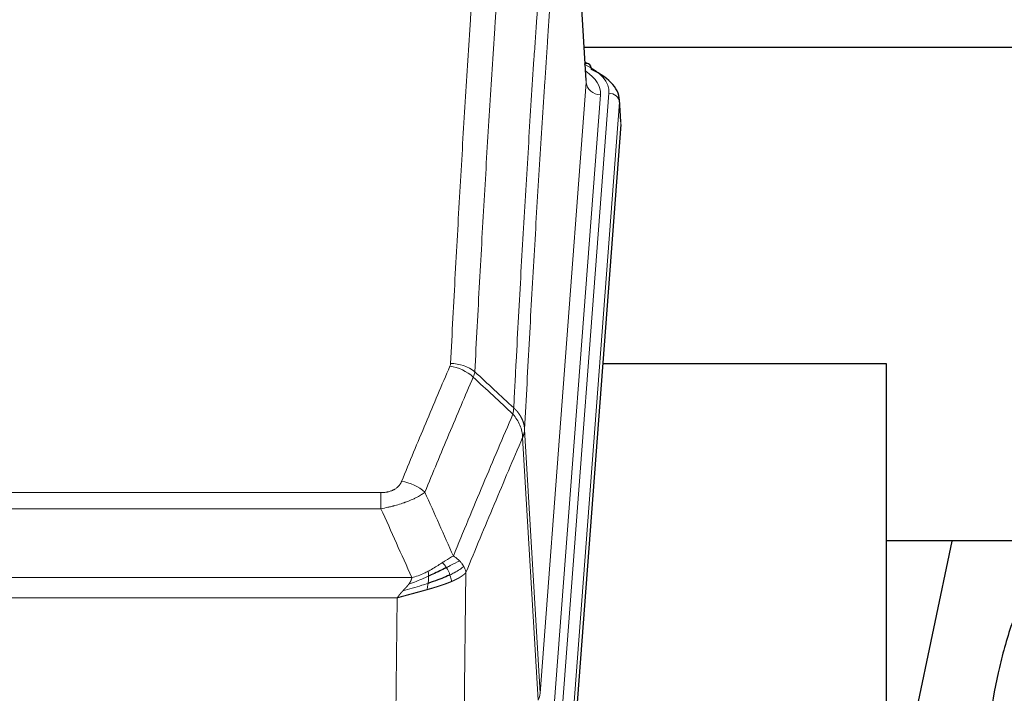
# Model space of a CAD drawing. Header units: inches. Extents: x 0 to 23760, y -13 to 16800.
# Tile 91 of 217: x 4854 to 5132, y 13975 to 14166. Entities that reach past the tile are written whole.
import ezdxf

# ---------------------------------------------------------------- set-up
doc = ezdxf.new("R2010")
doc.units = ezdxf.units.IN
doc.layers.add('254', color=7, linetype='Continuous', true_color=0xffffff)
doc.styles.add('latin_extended', font='simplex.shx')
doc.dimstyles.get("Standard").update_dxf_attribs({"dimtxt": 0.18, "dimasz": 0.18, "dimexe": 0.18, "dimexo": 0.0625, "dimgap": 0.09, "dimtad": 0, "dimtih": 1, "dimtoh": 1, "dimdec": 4, "dimzin": 0, "dimdsep": 46, "dimtxsty": 'Standard', "dimcen": 0.09, "dimadec": 0, "dimazin": 0, "dimtfac": 1, "dimtdec": 4, "dimtofl": 0, "dimtmove": 0, "dimatfit": 3, "dimfxl": 1, "dimtolj": 1, "dimtzin": 0, "dimarcsym": 0})

# ---------------------------------------------------------------- blocks, each defined once
blk = doc.blocks.new('_U15')
at = {"layer": '254', "color": 3, "linetype": 'Continuous', "lineweight": 13, "transparency": 16777216}
for p, q in [((4694.96, 13096.46), (4694.96, 14103.12)), ((5387.02, 13096.46), (4654.96, 13096.46)), ((4694.96, 12563.35), (4694.96, 12956.46)), ((8054.02, 12423.35), (4654.96, 12423.35))]:
    blk.add_line(p, q, dxfattribs=at)
at = {"layer": '254', "color": 3, "transparency": 16777216}
for points in [[(4718.3, 12956.46), (4671.63, 12956.46), (4694.96, 13096.46)], [(4671.63, 12563.35), (4718.3, 12563.35), (4694.96, 12423.35)]]:
    blk.add_solid(points, dxfattribs=at)
at = {"layer": 'Defpoints', "color": 0, "transparency": 16777216}
for p in [(4694.96, 13096.46), (5427.02, 13096.46), (8094.02, 12423.35)]:
    blk.add_point(p, dxfattribs=at)
at = {"layer": '254', "color": 2, "lineweight": 13, "transparency": 16777216, "insert": (4484.96, 13673.12), "char_height": 140, "attachment_point": 1, "rotation": 90, "style": 'latin_extended'}
blk.add_mtext('\\A1;\\C2;650', dxfattribs=at)

msp = doc.modelspace()

# ---------------------------------------------------------------- linework, layer by layer
at = {"layer": '254', "color": 110, "linetype": 'Continuous', "lineweight": 13}
for p, q in [((5013.788, 14148.037), (5008.54, 14234.627)), ((5000.722, 13975.264), (5013.788, 14148.037)), ((5017.78, 14144.61), (5004.714, 13971.837)), ((5007.061, 13971.685), (5020.172, 14145.045)), ((5023.166, 14142.475), (5010.055, 13969.115)), ((5023.546, 14136.196), (5023.166, 14142.475)), ((4996.345, 14049.941), (5000.722, 13975.264)), ((5000.141, 13973.355), (4995.789, 14047.607)), ((4750.353, 14032.06), (4955.696, 14032.06)), ((4955.696, 14027.496), (4955.696, 14032.06)), ((4955.696, 14027.496), (4750.353, 14027.496)), ((4979.746, 14009.462), (4978.789, 13933.812)), ((4741.622, 14008.017), (4964.427, 14008.017)), ((4960.314, 14002.272), (4745.735, 14002.272)), ((4959.346, 13925.777), (4960.314, 14002.272))]:
    msp.add_line(p, q, dxfattribs=at)
at = {"layer": '254', "color": 2, "linetype": 'Continuous', "lineweight": 25}
for p, q in [((5013.793, 14148.613), (5008.542, 14235.249)), ((5180.429, 14158.006), (5013.235, 14158.006)), ((5014.424, 14153.32), (5013.481, 14153.755)), ((5023.552, 14136.979), (5023.172, 14143.262)), ((5023.546, 14136.196), (5010.429, 13962.743)), ((5098.685, 14068.432), (5018.416, 14068.432)), ((5098.685, 13879.631), (5098.685, 14068.432)), ((5117.208, 14018.351), (5098.685, 13930.457)), ((5169.092, 14018.353), (5098.686, 14018.353))]:
    msp.add_line(p, q, dxfattribs=at)
at = {"layer": '254', "color": 110, "linetype": 'Continuous', "lineweight": 13}
for centre, major_axis, ratio, start_param, end_param in [((4996.153, 14145.42), (24.034, 0.016), 0.461198, 6.2480186, 7.0671317), ((5013.167, 14150.596), (1.258, 2.724), 0.6272114, 6.2831797, 6.7581181), ((4993.761, 14144.985), (24.034, 0.016), 0.461198, 6.2480186, 6.8801307), ((5017.78, 14148.158), (3.989, -0.302), 0.8864705, 3.2608937, 4.7793301), ((5020.172, 14142.384), (2.991, -0.226), 0.8864705, 0.119301, 1.6377375), ((4975.204, 14059.52), (-9.188, 3.948), 0.8056434, 4.2999866, 5.045624), ((4975.391, 14060.312), (-9.987, 0.512), 0.8285973, 3.9974013, 4.7548106), ((4961.543, 14027.058), (9.245, -3.812), 0.7933159, 1.14397, 1.886928), ((4980.696, 13975.776), (-20.038, 0.241), 0.4621297, 2.903225, 3.1123764)]:
    msp.add_ellipse(centre, major_axis=major_axis, ratio=ratio, start_param=start_param, end_param=end_param, dxfattribs=at)
at = {"layer": '254', "color": 2, "linetype": 'Continuous', "lineweight": 25}
for centre, major_axis, ratio, start_param, end_param in [((5013.167, 14150.596), (1.258, 2.724), 0.6272114, 5.3993548, 6.2831797), ((4996.153, 14142.758), (27.03, 0.194), 0.4633579, 6.2451225, 7.0642357)]:
    msp.add_ellipse(centre, major_axis=major_axis, ratio=ratio, start_param=start_param, end_param=end_param, dxfattribs=at)
at = {"layer": '254', "color": 110, "linetype": 'Continuous', "lineweight": 13}
for points, knots in [([(4975.391, 14068.601), (4975.829, 14077.18), (4976.719, 14094.098), (4977.64, 14110.54), (4978.342, 14122.693), (4978.578, 14126.714), (4979.054, 14134.697), (4979.294, 14138.659), (4980.019, 14150.454), (4980.51, 14158.195), (4981.134, 14167.72), (4981.259, 14169.617), (4981.51, 14173.396), (4981.889, 14179.04), (4982.271, 14184.614), (4983.042, 14195.668), (4984.084, 14210.158), (4985.692, 14231.142), (4986.792, 14244.632), (4987.35, 14251.252)], [0, 0, 0, 0, 0.125, 0.25, 0.25, 0.3125, 0.3125, 0.375, 0.375, 0.5, 0.5, 0.53125, 0.53125, 0.5625, 0.625, 0.625, 0.75, 0.875, 1, 1, 1, 1]), ([(4994.233, 14248.663), (4993.675, 14242.051), (4992.573, 14228.576), (4990.963, 14207.616), (4989.92, 14193.143), (4989.148, 14182.102), (4988.765, 14176.534), (4988.386, 14170.896), (4988.134, 14167.122), (4988.009, 14165.227), (4987.385, 14155.714), (4986.893, 14147.981), (4986.166, 14136.2), (4985.926, 14132.243), (4985.45, 14124.27), (4985.214, 14120.253), (4984.511, 14108.115), (4983.589, 14091.692), (4982.697, 14074.793), (4982.259, 14066.225)], [0, 0, 0, 0, 0.125, 0.25, 0.375, 0.375, 0.4375, 0.46875, 0.46875, 0.5, 0.5, 0.625, 0.625, 0.6875, 0.6875, 0.75, 0.75, 0.875, 1, 1, 1, 1]), ([(4993.256, 14056.002), (4993.312, 14057.093), (4993.367, 14058.181), (4993.48, 14060.354), (4993.648, 14063.607), (4994.044, 14071.157), (4994.387, 14077.559), (4995.08, 14090.268), (4996.021, 14106.966), (4997.479, 14131.267), (4998.483, 14146.972), (4999.057, 14155.666), (4999.121, 14156.63), (4999.249, 14158.554), (4999.442, 14161.434), (4999.893, 14168.112), (5000.285, 14173.765), (5000.613, 14178.436), (5000.679, 14179.368), (5000.811, 14181.228), (5001.009, 14184.012), (5001.474, 14190.466), (5001.877, 14195.924), (5002.689, 14206.743), (5003.786, 14220.908), (5004.914, 14234.551), (5005.485, 14241.243)], [0, 0, 0, 0, 0.015625, 0.015625, 0.03125, 0.0625, 0.125, 0.125, 0.25, 0.375, 0.5, 0.5, 0.515625, 0.515625, 0.53125, 0.5625, 0.625, 0.625, 0.640625, 0.640625, 0.65625, 0.6875, 0.75, 0.75, 0.875, 1, 1, 1, 1]), ([(5008.54, 14234.627), (5007.971, 14227.954), (5006.846, 14214.348), (5005.752, 14200.223), (5004.943, 14189.435), (5004.541, 14183.993), (5004.077, 14177.558), (5003.879, 14174.782), (5003.748, 14172.927), (5003.682, 14171.998), (5003.354, 14167.341), (5002.964, 14161.705), (5002.514, 14155.046), (5002.322, 14152.174), (5002.194, 14150.256), (5002.13, 14149.295), (5001.558, 14140.627), (5000.557, 14124.97), (4999.102, 14100.743), (4997.696, 14075.775), (4996.79, 14058.635), (4996.345, 14049.941)], [0, 0, 0, 0, 0.125, 0.25, 0.25, 0.3125, 0.34375, 0.359375, 0.359375, 0.375, 0.375, 0.4375, 0.46875, 0.484375, 0.484375, 0.5, 0.5, 0.625, 0.75, 0.875, 1, 1, 1, 1]), ([(4961.543, 14035.214), (4962.677, 14037.975), (4963.812, 14040.725), (4966.084, 14046.203), (4967.222, 14048.93), (4970.637, 14057.079), (4972.919, 14062.465), (4975.204, 14067.806)], [0, 0, 0, 0, 0.25, 0.25, 0.5, 0.5, 1, 1, 1, 1]), ([(4975.391, 14068.601), (4975.385, 14068.467), (4975.366, 14068.333), (4975.303, 14068.068), (4975.26, 14067.937), (4975.204, 14067.806)], [0, 0, 0, 0, 0.5, 0.5, 1, 1, 1, 1]), ([(4981.8, 14064.719), (4979.512, 14059.383), (4977.228, 14054.001), (4973.809, 14045.86), (4972.67, 14043.135), (4970.395, 14037.663), (4969.258, 14034.915), (4968.123, 14032.156)], [0, 0, 0, 0, 0.5, 0.5, 0.75, 0.75, 1, 1, 1, 1]), ([(4976.19, 14014.108), (4977.588, 14017.523), (4978.987, 14020.921), (4981.79, 14027.683), (4983.192, 14031.046), (4987.406, 14041.086), (4990.222, 14047.71), (4993.044, 14054.265)], [0, 0, 0, 0, 0.25, 0.25, 0.5, 0.5, 1, 1, 1, 1]), ([(4993.256, 14056.002), (4993.235, 14055.739), (4993.219, 14055.451), (4993.161, 14054.862), (4993.119, 14054.559), (4993.044, 14054.265)], [0, 0, 0, 0, 0.5, 0.5, 1, 1, 1, 1]), ([(4993.044, 14054.265), (4993.452, 14053.782), (4993.825, 14053.271), (4994.484, 14052.208), (4994.769, 14051.655), (4995.241, 14050.523), (4995.426, 14049.945), (4995.69, 14048.778), (4995.768, 14048.19), (4995.789, 14047.607)], [0, 0, 0, 0, 0.25, 0.25, 0.5, 0.5, 0.75, 0.75, 1, 1, 1, 1]), ([(4993.256, 14056.002), (4993.268, 14055.991), (4993.294, 14055.968), (4993.332, 14055.934), (4993.37, 14055.899), (4993.408, 14055.863), (4993.446, 14055.827), (4993.485, 14055.791), (4993.523, 14055.754), (4993.562, 14055.717), (4993.601, 14055.679), (4993.64, 14055.641), (4993.678, 14055.603), (4993.717, 14055.563), (4993.756, 14055.524), (4993.795, 14055.484), (4993.835, 14055.443), (4993.874, 14055.402), (4993.913, 14055.36), (4993.952, 14055.318), (4993.991, 14055.276), (4994.03, 14055.233), (4994.07, 14055.189), (4994.109, 14055.145), (4994.148, 14055.101), (4994.187, 14055.055), (4994.226, 14055.01), (4994.266, 14054.964), (4994.305, 14054.917), (4994.344, 14054.87), (4994.383, 14054.822), (4994.421, 14054.774), (4994.46, 14054.725), (4994.499, 14054.676), (4994.538, 14054.626), (4994.576, 14054.576), (4994.614, 14054.525), (4994.653, 14054.474), (4994.691, 14054.422), (4994.729, 14054.369), (4994.767, 14054.316), (4994.804, 14054.262), (4994.842, 14054.208), (4994.879, 14054.154), (4994.916, 14054.098), (4994.953, 14054.043), (4994.99, 14053.986), (4995.026, 14053.929), (4995.062, 14053.872), (4995.098, 14053.814), (4995.134, 14053.755), (4995.169, 14053.696), (4995.205, 14053.636), (4995.24, 14053.576), (4995.274, 14053.515), (4995.308, 14053.454), (4995.342, 14053.392), (4995.376, 14053.329), (4995.409, 14053.266), (4995.444, 14053.198), (4995.481, 14053.125), (4995.52, 14053.047), (4995.557, 14052.969), (4995.594, 14052.891), (4995.63, 14052.812), (4995.665, 14052.734), (4995.699, 14052.654), (4995.733, 14052.575), (4995.765, 14052.495), (4995.797, 14052.415), (4995.828, 14052.335), (4995.858, 14052.255), (4995.887, 14052.174), (4995.915, 14052.094), (4995.943, 14052.013), (4995.969, 14051.931), (4995.995, 14051.85), (4996.02, 14051.768), (4996.044, 14051.687), (4996.067, 14051.605), (4996.089, 14051.523), (4996.111, 14051.44), (4996.131, 14051.358), (4996.151, 14051.276), (4996.17, 14051.193), (4996.188, 14051.11), (4996.205, 14051.027), (4996.221, 14050.944), (4996.236, 14050.861), (4996.251, 14050.778), (4996.264, 14050.694), (4996.277, 14050.611), (4996.288, 14050.527), (4996.299, 14050.444), (4996.309, 14050.36), (4996.318, 14050.276), (4996.326, 14050.192), (4996.334, 14050.108), (4996.34, 14050.025), (4996.343, 14049.969), (4996.345, 14049.941)], [0, 0, 0, 0, 0.0069372, 0.0139334, 0.0209887, 0.028103, 0.0352764, 0.0425088, 0.0498003, 0.0571509, 0.0645605, 0.0720292, 0.0795569, 0.0871437, 0.0947896, 0.1024945, 0.1102584, 0.1180815, 0.1259636, 0.1339048, 0.141905, 0.1499643, 0.1580827, 0.1662601, 0.1744966, 0.1827922, 0.1911468, 0.1995605, 0.2080333, 0.2165651, 0.225156, 0.233806, 0.2425151, 0.2512832, 0.2601104, 0.2689967, 0.277942, 0.2869465, 0.29601, 0.3051325, 0.3143142, 0.3235549, 0.3328547, 0.3422136, 0.3516315, 0.3611085, 0.3706446, 0.3802398, 0.3898941, 0.3996074, 0.4093798, 0.4192113, 0.4291019, 0.4390515, 0.4490602, 0.459128, 0.4692549, 0.4794409, 0.4896859, 0.4999901, 0.5124905, 0.524991, 0.5374914, 0.5499918, 0.5624922, 0.5749926, 0.587493, 0.5999934, 0.6124937, 0.6249941, 0.6374944, 0.6499948, 0.6624951, 0.6749954, 0.6874957, 0.699996, 0.7124963, 0.7249966, 0.7374968, 0.7499971, 0.7624973, 0.7749976, 0.7874978, 0.799998, 0.8124982, 0.8249984, 0.8374986, 0.8499988, 0.8624989, 0.8749991, 0.8874992, 0.8999993, 0.9124995, 0.9249996, 0.9374997, 0.9499998, 0.9624998, 0.9749999, 0.9875, 1, 1, 1, 1]), ([(4996.345, 14049.941), (4996.345, 14049.934), (4996.343, 14049.908), (4996.34, 14049.851), (4996.333, 14049.759), (4996.321, 14049.633), (4996.303, 14049.471), (4996.274, 14049.273), (4996.232, 14049.041), (4996.188, 14048.842), (4996.15, 14048.688), (4996.125, 14048.592), (4996.098, 14048.498), (4996.072, 14048.406), (4996.044, 14048.317), (4996.016, 14048.23), (4995.988, 14048.144), (4995.96, 14048.061), (4995.931, 14047.98), (4995.903, 14047.902), (4995.874, 14047.825), (4995.846, 14047.75), (4995.817, 14047.678), (4995.798, 14047.63), (4995.789, 14047.607)], [0, 0, 0, 0, 0.0092499, 0.0337179, 0.073404, 0.128308, 0.1984299, 0.2837694, 0.3843264, 0.5001005, 0.5424888, 0.5838484, 0.6241794, 0.6634821, 0.7017567, 0.7390032, 0.7752221, 0.8104134, 0.8445775, 0.8777146, 0.909825, 0.9409091, 0.9709673, 1, 1, 1, 1]), ([(4995.789, 14047.607), (4993.103, 14041.374), (4990.423, 14035.079), (4986.413, 14025.543), (4985.077, 14022.348), (4982.41, 14015.929), (4981.077, 14012.703), (4979.746, 14009.462)], [0, 0, 0, 0, 0.5, 0.5, 0.75, 0.75, 1, 1, 1, 1]), ([(4961.543, 14035.214), (4961.522, 14035.163), (4961.5, 14035.112), (4961.453, 14035.01), (4961.429, 14034.959), (4961.354, 14034.808), (4961.3, 14034.708), (4961.182, 14034.51), (4961.118, 14034.413), (4960.982, 14034.22), (4960.908, 14034.124), (4960.751, 14033.937), (4960.667, 14033.844), (4960.532, 14033.707), (4960.485, 14033.662), (4960.389, 14033.573), (4960.339, 14033.528), (4960.185, 14033.397), (4960.077, 14033.313), (4959.849, 14033.15), (4959.729, 14033.071), (4959.54, 14032.958), (4959.443, 14032.903), (4959.342, 14032.849), (4959.274, 14032.814), (4959.239, 14032.797), (4959.064, 14032.711), (4958.92, 14032.648), (4958.473, 14032.471), (4958.156, 14032.371), (4957.736, 14032.272), (4957.651, 14032.253), (4957.478, 14032.218), (4957.391, 14032.202), (4957.13, 14032.158), (4956.954, 14032.134), (4956.599, 14032.096), (4956.42, 14032.083), (4956.06, 14032.064), (4955.878, 14032.06), (4955.696, 14032.06)], [0, 0, 0, 0, 0.03125, 0.03125, 0.0625, 0.0625, 0.125, 0.125, 0.1875, 0.1875, 0.25, 0.25, 0.3125, 0.3125, 0.34375, 0.34375, 0.375, 0.375, 0.4375, 0.4375, 0.5, 0.5, 0.53125, 0.546875, 0.546875, 0.5625, 0.5625, 0.625, 0.625, 0.75, 0.75, 0.78125, 0.78125, 0.8125, 0.8125, 0.875, 0.875, 0.9375, 0.9375, 1, 1, 1, 1]), ([(4968.123, 14032.156), (4967.825, 14031.923), (4967.499, 14031.692), (4966.786, 14031.235), (4966.399, 14031.008), (4965.771, 14030.672), (4965.499, 14030.532), (4965.214, 14030.394), (4965.099, 14030.339), (4965.041, 14030.311), (4964.865, 14030.229), (4964.746, 14030.174), (4964.144, 14029.903), (4963.635, 14029.692), (4962.963, 14029.436), (4962.826, 14029.386), (4962.619, 14029.31), (4962.55, 14029.285), (4962.41, 14029.235), (4962.34, 14029.211), (4961.988, 14029.088), (4961.701, 14028.992), (4960.825, 14028.711), (4960.22, 14028.533), (4959.517, 14028.344), (4959.438, 14028.323), (4959.28, 14028.282), (4959.201, 14028.261), (4958.963, 14028.2), (4958.804, 14028.16), (4958.324, 14028.042), (4958.002, 14027.967), (4957.026, 14027.75), (4956.366, 14027.617), (4955.696, 14027.496)], [0, 0, 0, 0, 0.125, 0.125, 0.25, 0.25, 0.3125, 0.328125, 0.328125, 0.34375, 0.34375, 0.375, 0.375, 0.5, 0.5, 0.53125, 0.53125, 0.546875, 0.546875, 0.5625, 0.5625, 0.625, 0.625, 0.75, 0.75, 0.765625, 0.765625, 0.78125, 0.78125, 0.8125, 0.8125, 0.875, 0.875, 1, 1, 1, 1]), ([(4973.014, 14012.213), (4972.865, 14012.116), (4972.714, 14012.018), (4972.099, 14011.621), (4971.62, 14011.314), (4970.626, 14010.7), (4970.111, 14010.393), (4969.404, 14009.998), (4969.225, 14009.901), (4969.045, 14009.805)], [0, 0, 0, 0, 0.125, 0.125, 0.5, 0.5, 0.875, 0.875, 1, 1, 1, 1]), ([(4976.19, 14014.108), (4975.497, 14013.781), (4974.731, 14013.315), (4973.604, 14012.595), (4973.313, 14012.407), (4973.014, 14012.213)], [0, 0, 0, 0, 0.75, 0.75, 1, 1, 1, 1]), ([(4974.239, 14010.833), (4974.14, 14010.988), (4974.039, 14011.136), (4973.782, 14011.48), (4973.624, 14011.664), (4973.314, 14011.979), (4973.161, 14012.111), (4973.014, 14012.213)], [0, 0, 0, 0, 0.25, 0.25, 0.625, 0.625, 1, 1, 1, 1]), ([(4977.897, 14012.764), (4977.198, 14012.381), (4976.328, 14011.909), (4974.967, 14011.203), (4974.61, 14011.02), (4974.239, 14010.833)], [0, 0, 0, 0, 0.75, 0.75, 1, 1, 1, 1]), ([(4977.897, 14012.764), (4977.774, 14012.887), (4977.646, 14013.008), (4977.314, 14013.304), (4977.103, 14013.475), (4976.661, 14013.803), (4976.43, 14013.96), (4976.19, 14014.108)], [0, 0, 0, 0, 0.25, 0.25, 0.625, 0.625, 1, 1, 1, 1]), ([(4979.107, 14011.175), (4979.068, 14011.245), (4979.028, 14011.314), (4978.86, 14011.59), (4978.721, 14011.794), (4978.418, 14012.192), (4978.254, 14012.387), (4978.018, 14012.639), (4977.958, 14012.702), (4977.897, 14012.764)], [0, 0, 0, 0, 0.125, 0.125, 0.5, 0.5, 0.875, 0.875, 1, 1, 1, 1]), ([(4969.045, 14009.805), (4968.685, 14009.613), (4968.317, 14009.428), (4966.824, 14008.724), (4965.648, 14008.282), (4964.427, 14008.017)], [0, 0, 0, 0, 0.25, 0.25, 1, 1, 1, 1]), ([(4969.195, 14008.436), (4969.197, 14008.591), (4969.195, 14008.738), (4969.182, 14009.082), (4969.166, 14009.265), (4969.118, 14009.578), (4969.086, 14009.707), (4969.045, 14009.805)], [0, 0, 0, 0, 0.25, 0.25, 0.625, 0.625, 1, 1, 1, 1]), ([(4975.225, 14008.76), (4975.194, 14008.848), (4975.161, 14008.937), (4975.027, 14009.294), (4974.914, 14009.565), (4974.665, 14010.093), (4974.528, 14010.351), (4974.337, 14010.676), (4974.288, 14010.755), (4974.239, 14010.833)], [0, 0, 0, 0, 0.125, 0.125, 0.5, 0.5, 0.875, 0.875, 1, 1, 1, 1]), ([(4979.107, 14011.175), (4978.495, 14010.591), (4977.599, 14009.983), (4976.069, 14009.168), (4975.659, 14008.963), (4975.225, 14008.76)], [0, 0, 0, 0, 0.75, 0.75, 1, 1, 1, 1]), ([(4979.746, 14009.462), (4979.74, 14009.455), (4979.729, 14009.441), (4979.711, 14009.419), (4979.692, 14009.398), (4979.674, 14009.377), (4979.655, 14009.355), (4979.637, 14009.334), (4979.618, 14009.313), (4979.598, 14009.292), (4979.579, 14009.271), (4979.56, 14009.25), (4979.54, 14009.23), (4979.52, 14009.209), (4979.5, 14009.189), (4979.48, 14009.168), (4979.46, 14009.148), (4979.44, 14009.127), (4979.419, 14009.107), (4979.399, 14009.087), (4979.378, 14009.067), (4979.357, 14009.047), (4979.336, 14009.027), (4979.314, 14009.008), (4979.293, 14008.988), (4979.272, 14008.968), (4979.25, 14008.949), (4979.228, 14008.929), (4979.206, 14008.91), (4979.184, 14008.891), (4979.162, 14008.872), (4979.14, 14008.853), (4979.118, 14008.834), (4979.095, 14008.815), (4979.073, 14008.796), (4979.05, 14008.777), (4979.028, 14008.759), (4979.005, 14008.74), (4978.982, 14008.721), (4978.959, 14008.703), (4978.936, 14008.685), (4978.912, 14008.667), (4978.889, 14008.648), (4978.866, 14008.63), (4978.842, 14008.612), (4978.819, 14008.594), (4978.795, 14008.577), (4978.771, 14008.559), (4978.748, 14008.541), (4978.724, 14008.524), (4978.7, 14008.506), (4978.676, 14008.489), (4978.652, 14008.472), (4978.628, 14008.454), (4978.603, 14008.437), (4978.579, 14008.42), (4978.555, 14008.403), (4978.53, 14008.386), (4978.506, 14008.37), (4978.482, 14008.353), (4978.457, 14008.336), (4978.433, 14008.32), (4978.408, 14008.303), (4978.383, 14008.287), (4978.359, 14008.271), (4978.334, 14008.254), (4978.309, 14008.238), (4978.284, 14008.222), (4978.26, 14008.206), (4978.235, 14008.19), (4978.21, 14008.175), (4978.185, 14008.159), (4978.16, 14008.143), (4978.135, 14008.128), (4978.11, 14008.112), (4978.085, 14008.097), (4978.06, 14008.081), (4978.035, 14008.066), (4978.01, 14008.051), (4977.985, 14008.036), (4977.96, 14008.021), (4977.935, 14008.006), (4977.91, 14007.991), (4977.885, 14007.976), (4977.86, 14007.962), (4977.834, 14007.947), (4977.809, 14007.933), (4977.784, 14007.918), (4977.759, 14007.904), (4977.734, 14007.889), (4977.709, 14007.875), (4977.684, 14007.861), (4977.659, 14007.847), (4977.634, 14007.833), (4977.609, 14007.819), (4977.584, 14007.805), (4977.559, 14007.792), (4977.534, 14007.778), (4977.509, 14007.764), (4977.484, 14007.751), (4977.459, 14007.738), (4977.435, 14007.724), (4977.41, 14007.711), (4977.385, 14007.698), (4977.36, 14007.685), (4977.336, 14007.672), (4977.311, 14007.659), (4977.286, 14007.646), (4977.262, 14007.633), (4977.237, 14007.62), (4977.212, 14007.607), (4977.188, 14007.595), (4977.164, 14007.582), (4977.139, 14007.57), (4977.115, 14007.558), (4977.091, 14007.545), (4977.066, 14007.533), (4977.042, 14007.521), (4977.018, 14007.509), (4976.994, 14007.497), (4976.97, 14007.485), (4976.946, 14007.473), (4976.922, 14007.461), (4976.898, 14007.45), (4976.874, 14007.438), (4976.851, 14007.426), (4976.827, 14007.415), (4976.803, 14007.404), (4976.78, 14007.392), (4976.756, 14007.381), (4976.733, 14007.37), (4976.71, 14007.359), (4976.686, 14007.348), (4976.663, 14007.337), (4976.64, 14007.326), (4976.617, 14007.315), (4976.594, 14007.304), (4976.571, 14007.293), (4976.548, 14007.283), (4976.526, 14007.272), (4976.503, 14007.262), (4976.48, 14007.251), (4976.458, 14007.241), (4976.436, 14007.231), (4976.413, 14007.221), (4976.391, 14007.21), (4976.369, 14007.2), (4976.347, 14007.19), (4976.325, 14007.18), (4976.303, 14007.171), (4976.281, 14007.161), (4976.26, 14007.151), (4976.238, 14007.141), (4976.217, 14007.132), (4976.195, 14007.122), (4976.174, 14007.113), (4976.153, 14007.103), (4976.132, 14007.094), (4976.111, 14007.085), (4976.09, 14007.076), (4976.069, 14007.067), (4976.049, 14007.058), (4976.028, 14007.049), (4976.008, 14007.04), (4975.987, 14007.031), (4975.967, 14007.022), (4975.947, 14007.013), (4975.927, 14007.005), (4975.907, 14006.996), (4975.887, 14006.988), (4975.868, 14006.979), (4975.848, 14006.971), (4975.829, 14006.963), (4975.81, 14006.954), (4975.79, 14006.946), (4975.771, 14006.938), (4975.752, 14006.93), (4975.734, 14006.922), (4975.721, 14006.917), (4975.715, 14006.914)], [0, 0, 0, 0, 0.0080212, 0.0160154, 0.0239827, 0.0319231, 0.0398365, 0.0477229, 0.0555824, 0.0634149, 0.0712205, 0.0789992, 0.0867509, 0.0944756, 0.1021734, 0.1098443, 0.1174881, 0.1251051, 0.1326951, 0.1402581, 0.1477942, 0.1553034, 0.1627856, 0.1702408, 0.1776691, 0.1850704, 0.1924448, 0.1997923, 0.2071128, 0.2144063, 0.2216729, 0.2289126, 0.2361253, 0.243311, 0.2504698, 0.2576016, 0.2647065, 0.2717845, 0.2788355, 0.2858595, 0.2928566, 0.2998268, 0.30677, 0.3136862, 0.3205755, 0.3274379, 0.3342733, 0.3410817, 0.3478632, 0.3546178, 0.3613454, 0.3680461, 0.3747198, 0.3813665, 0.3879863, 0.3945792, 0.4011451, 0.4076841, 0.4141961, 0.4206811, 0.4271393, 0.4335704, 0.4399746, 0.4463519, 0.4527022, 0.4590256, 0.465322, 0.4715915, 0.477834, 0.4840496, 0.4902382, 0.4963999, 0.5025346, 0.5086424, 0.5147232, 0.5207771, 0.526804, 0.532804, 0.5387771, 0.5447232, 0.5506423, 0.5565345, 0.5623997, 0.568238, 0.5740494, 0.5798338, 0.5855912, 0.5913217, 0.5970253, 0.6027019, 0.6083515, 0.6139742, 0.61957, 0.6251388, 0.6306807, 0.6361956, 0.6416836, 0.6471446, 0.6525787, 0.6579858, 0.663366, 0.6687192, 0.6740455, 0.6793448, 0.6846172, 0.6898627, 0.6950812, 0.7002727, 0.7054373, 0.710575, 0.7156857, 0.7207694, 0.7258262, 0.7308561, 0.735859, 0.740835, 0.745784, 0.7507061, 0.7556012, 0.7604694, 0.7653107, 0.7701249, 0.7749123, 0.7796727, 0.7844061, 0.7891127, 0.7937922, 0.7984448, 0.8030705, 0.8076692, 0.812241, 0.8167858, 0.8213037, 0.8257947, 0.8302587, 0.8346957, 0.8391058, 0.843489, 0.8478452, 0.8521745, 0.8564768, 0.8607522, 0.8650006, 0.8692221, 0.8734166, 0.8775842, 0.8817249, 0.8858386, 0.8899254, 0.8939852, 0.8980181, 0.902024, 0.906003, 0.909955, 0.9138802, 0.9177783, 0.9216495, 0.9254938, 0.9293111, 0.9331015, 0.936865, 0.9406015, 0.944311, 0.9479937, 0.9516493, 0.9552781, 0.9588799, 0.9624547, 0.9660026, 0.9695236, 0.9730176, 0.9764847, 0.9799249, 0.9833381, 0.9867243, 0.9900837, 0.993416, 0.9967215, 1, 1, 1, 1]), ([(4979.746, 14009.462), (4979.662, 14009.896), (4979.52, 14010.329), (4979.257, 14010.895), (4979.185, 14011.036), (4979.107, 14011.175)], [0, 0, 0, 0, 0.75, 0.75, 1, 1, 1, 1]), ([(4969.027, 14006.375), (4968.449, 14006.185), (4967.861, 14005.996), (4965.487, 14005.255), (4963.658, 14004.724), (4961.885, 14004.221)], [0, 0, 0, 0, 0.25, 0.25, 1, 1, 1, 1]), ([(4961.885, 14004.221), (4961.899, 14004.236), (4961.928, 14004.266), (4961.969, 14004.311), (4962.01, 14004.355), (4962.049, 14004.398), (4962.088, 14004.439), (4962.125, 14004.48), (4962.161, 14004.519), (4962.197, 14004.557), (4962.231, 14004.594), (4962.264, 14004.63), (4962.296, 14004.665), (4962.327, 14004.698), (4962.357, 14004.731), (4962.386, 14004.762), (4962.414, 14004.792), (4962.441, 14004.821), (4962.467, 14004.849), (4962.491, 14004.876), (4962.515, 14004.901), (4962.538, 14004.926), (4962.559, 14004.949), (4962.58, 14004.971), (4962.599, 14004.993), (4962.617, 14005.012), (4962.635, 14005.031), (4962.651, 14005.049), (4962.666, 14005.065), (4962.68, 14005.081), (4962.694, 14005.095), (4962.706, 14005.108), (4962.717, 14005.12), (4962.727, 14005.131), (4962.736, 14005.14), (4962.743, 14005.149), (4962.75, 14005.156), (4962.756, 14005.163), (4962.761, 14005.168), (4962.773, 14005.182), (4962.794, 14005.205), (4962.823, 14005.237), (4962.851, 14005.269), (4962.88, 14005.301), (4962.908, 14005.332), (4962.935, 14005.364), (4962.963, 14005.395), (4962.99, 14005.426), (4963.016, 14005.456), (4963.043, 14005.487), (4963.069, 14005.517), (4963.094, 14005.547), (4963.12, 14005.576), (4963.145, 14005.606), (4963.169, 14005.635), (4963.194, 14005.664), (4963.218, 14005.692), (4963.241, 14005.721), (4963.265, 14005.749), (4963.288, 14005.777), (4963.31, 14005.805), (4963.333, 14005.832), (4963.355, 14005.859), (4963.376, 14005.886), (4963.398, 14005.913), (4963.419, 14005.939), (4963.439, 14005.966), (4963.46, 14005.992), (4963.48, 14006.017), (4963.499, 14006.043), (4963.519, 14006.068), (4963.538, 14006.093), (4963.55, 14006.11), (4963.556, 14006.118)], [0, 0, 0, 0, 0.0247661, 0.0489206, 0.0724636, 0.0953949, 0.1177147, 0.1394229, 0.1605195, 0.1810045, 0.2008779, 0.2201398, 0.23879, 0.2568287, 0.2742558, 0.2910713, 0.3072753, 0.3228676, 0.3378484, 0.3522176, 0.3659752, 0.3791212, 0.3916556, 0.4035785, 0.4148897, 0.4255894, 0.4356775, 0.445154, 0.454019, 0.4622723, 0.4699141, 0.4769443, 0.4833629, 0.48917, 0.4943654, 0.4989493, 0.5029216, 0.5062824, 0.5090316, 0.5111692, 0.5284651, 0.5456049, 0.5625886, 0.5794163, 0.5960881, 0.612604, 0.6289642, 0.6451687, 0.6612176, 0.6771111, 0.6928491, 0.7084319, 0.7238594, 0.7391318, 0.7542492, 0.7692118, 0.7840195, 0.7986726, 0.8131712, 0.8275153, 0.8417051, 0.8557408, 0.8696224, 0.8833501, 0.8969241, 0.9103445, 0.9236114, 0.936725, 0.9496856, 0.9624932, 0.975148, 0.9876502, 1, 1, 1, 1]), ([(4969.195, 14008.436), (4968.738, 14008.231), (4968.274, 14008.028), (4966.403, 14007.223), (4964.967, 14006.64), (4963.556, 14006.118)], [0, 0, 0, 0, 0.25, 0.25, 1, 1, 1, 1]), ([(4963.556, 14006.118), (4963.564, 14006.129), (4963.58, 14006.15), (4963.604, 14006.182), (4963.627, 14006.214), (4963.65, 14006.245), (4963.673, 14006.277), (4963.695, 14006.309), (4963.717, 14006.34), (4963.739, 14006.371), (4963.76, 14006.403), (4963.781, 14006.434), (4963.802, 14006.465), (4963.822, 14006.496), (4963.842, 14006.527), (4963.862, 14006.557), (4963.881, 14006.588), (4963.9, 14006.619), (4963.919, 14006.649), (4963.937, 14006.679), (4963.955, 14006.71), (4963.973, 14006.74), (4963.99, 14006.77), (4964.007, 14006.8), (4964.024, 14006.83), (4964.04, 14006.859), (4964.056, 14006.889), (4964.072, 14006.919), (4964.087, 14006.948), (4964.102, 14006.977), (4964.117, 14007.007), (4964.131, 14007.036), (4964.145, 14007.065), (4964.159, 14007.094), (4964.172, 14007.123), (4964.185, 14007.151), (4964.198, 14007.18), (4964.21, 14007.208), (4964.222, 14007.237), (4964.234, 14007.265), (4964.245, 14007.293), (4964.257, 14007.322), (4964.267, 14007.35), (4964.278, 14007.377), (4964.288, 14007.405), (4964.297, 14007.433), (4964.307, 14007.461), (4964.316, 14007.488), (4964.325, 14007.515), (4964.333, 14007.543), (4964.341, 14007.57), (4964.349, 14007.597), (4964.356, 14007.624), (4964.363, 14007.651), (4964.37, 14007.678), (4964.376, 14007.704), (4964.382, 14007.731), (4964.388, 14007.757), (4964.394, 14007.784), (4964.399, 14007.81), (4964.403, 14007.836), (4964.408, 14007.862), (4964.412, 14007.888), (4964.416, 14007.914), (4964.419, 14007.94), (4964.422, 14007.966), (4964.425, 14007.991), (4964.426, 14008.008), (4964.427, 14008.017)], [0, 0, 0, 0, 0.0185022, 0.0368847, 0.0551481, 0.073293, 0.0913199, 0.1092294, 0.1270222, 0.1446988, 0.1622598, 0.1797059, 0.1970378, 0.2142561, 0.2313614, 0.2483544, 0.265236, 0.2820066, 0.2986672, 0.3152184, 0.331661, 0.3479958, 0.3642235, 0.380345, 0.3963611, 0.4122725, 0.4280803, 0.4437851, 0.459388, 0.4748898, 0.4902915, 0.5055939, 0.5207981, 0.535905, 0.5509156, 0.565831, 0.5806521, 0.5953801, 0.6100159, 0.6245607, 0.6390157, 0.6533819, 0.6676604, 0.6818526, 0.6959596, 0.7099825, 0.7239227, 0.7377815, 0.75156, 0.7652597, 0.7788818, 0.7924277, 0.8058989, 0.8192966, 0.8326224, 0.8458776, 0.8590638, 0.8721825, 0.8852351, 0.8982233, 0.9111485, 0.9240124, 0.9368166, 0.9495628, 0.9622525, 0.9748874, 0.9874694, 1, 1, 1, 1]), ([(4975.715, 14006.914), (4975.7, 14006.908), (4975.671, 14006.895), (4975.626, 14006.877), (4975.582, 14006.858), (4975.538, 14006.84), (4975.493, 14006.821), (4975.449, 14006.803), (4975.404, 14006.785), (4975.359, 14006.766), (4975.314, 14006.748), (4975.269, 14006.73), (4975.224, 14006.711), (4975.179, 14006.693), (4975.133, 14006.675), (4975.088, 14006.657), (4975.042, 14006.639), (4974.997, 14006.621), (4974.951, 14006.603), (4974.905, 14006.585), (4974.859, 14006.567), (4974.813, 14006.549), (4974.767, 14006.531), (4974.721, 14006.514), (4974.675, 14006.496), (4974.629, 14006.478), (4974.582, 14006.461), (4974.536, 14006.443), (4974.489, 14006.425), (4974.443, 14006.408), (4974.396, 14006.39), (4974.349, 14006.373), (4974.302, 14006.355), (4974.255, 14006.338), (4974.208, 14006.321), (4974.161, 14006.303), (4974.114, 14006.286), (4974.067, 14006.269), (4974.02, 14006.252), (4973.972, 14006.234), (4973.925, 14006.217), (4973.878, 14006.2), (4973.83, 14006.183), (4973.783, 14006.166), (4973.735, 14006.149), (4973.687, 14006.132), (4973.639, 14006.115), (4973.592, 14006.098), (4973.544, 14006.082), (4973.496, 14006.065), (4973.448, 14006.048), (4973.4, 14006.031), (4973.352, 14006.015), (4973.304, 14005.998), (4973.256, 14005.981), (4973.207, 14005.965), (4973.159, 14005.948), (4973.111, 14005.932), (4973.063, 14005.915), (4973.014, 14005.899), (4972.966, 14005.883), (4972.917, 14005.866), (4972.869, 14005.85), (4972.82, 14005.834), (4972.772, 14005.817), (4972.723, 14005.801), (4972.674, 14005.785), (4972.626, 14005.769), (4972.577, 14005.753), (4972.528, 14005.737), (4972.48, 14005.721), (4972.431, 14005.705), (4972.382, 14005.689), (4972.333, 14005.673), (4972.284, 14005.657), (4972.235, 14005.641), (4972.186, 14005.625), (4972.138, 14005.609), (4972.089, 14005.594), (4972.04, 14005.578), (4971.991, 14005.562), (4971.942, 14005.547), (4971.893, 14005.531), (4971.843, 14005.515), (4971.794, 14005.5), (4971.745, 14005.484), (4971.696, 14005.469), (4971.647, 14005.453), (4971.598, 14005.438), (4971.549, 14005.423), (4971.5, 14005.407), (4971.451, 14005.392), (4971.401, 14005.377), (4971.352, 14005.361), (4971.303, 14005.346), (4971.254, 14005.331), (4971.205, 14005.316), (4971.156, 14005.301), (4971.106, 14005.286), (4971.057, 14005.27), (4971.008, 14005.255), (4970.959, 14005.24), (4970.91, 14005.225), (4970.86, 14005.211), (4970.811, 14005.196), (4970.762, 14005.181), (4970.713, 14005.166), (4970.664, 14005.151), (4970.615, 14005.136), (4970.565, 14005.122), (4970.516, 14005.107), (4970.467, 14005.092), (4970.418, 14005.078), (4970.369, 14005.063), (4970.32, 14005.048), (4970.271, 14005.034), (4970.222, 14005.019), (4970.173, 14005.005), (4970.124, 14004.99), (4970.075, 14004.976), (4970.026, 14004.961), (4969.977, 14004.947), (4969.928, 14004.933), (4969.879, 14004.918), (4969.83, 14004.904), (4969.781, 14004.89), (4969.732, 14004.875), (4969.683, 14004.861), (4969.634, 14004.847), (4969.586, 14004.833), (4969.537, 14004.819), (4969.488, 14004.805), (4969.439, 14004.79), (4969.391, 14004.776), (4969.342, 14004.762), (4969.293, 14004.748), (4969.245, 14004.734), (4969.196, 14004.72), (4969.148, 14004.706), (4969.099, 14004.693), (4969.05, 14004.679), (4969.002, 14004.665), (4968.954, 14004.651), (4968.905, 14004.637), (4968.857, 14004.623), (4968.809, 14004.61), (4968.76, 14004.596), (4968.728, 14004.587), (4968.712, 14004.582)], [0, 0, 0, 0, 0.0076941, 0.0153765, 0.0230472, 0.0307061, 0.0383534, 0.045989, 0.0536129, 0.061225, 0.0688255, 0.0764143, 0.0839914, 0.0915567, 0.0991104, 0.1066524, 0.1141827, 0.1217013, 0.1292082, 0.1367034, 0.1441869, 0.1516588, 0.1591189, 0.1665674, 0.1740041, 0.1814292, 0.1888426, 0.1962444, 0.2036344, 0.2110128, 0.2183794, 0.2257344, 0.2330778, 0.2404094, 0.2477294, 0.2550377, 0.2623343, 0.2696193, 0.2768926, 0.2841542, 0.2914041, 0.2986424, 0.305869, 0.313084, 0.3202872, 0.3274789, 0.3346588, 0.3418271, 0.3489838, 0.3561287, 0.3632621, 0.3703837, 0.3774937, 0.3845921, 0.3916788, 0.3987539, 0.4058173, 0.412869, 0.4199092, 0.4269376, 0.4339544, 0.4409596, 0.4479532, 0.454935, 0.4619053, 0.4688639, 0.4758109, 0.4827462, 0.4896699, 0.496582, 0.5034825, 0.5103713, 0.5172485, 0.524114, 0.5309679, 0.5378102, 0.5446409, 0.55146, 0.5582674, 0.5650632, 0.5718474, 0.57862, 0.5853809, 0.5921303, 0.598868, 0.6055941, 0.6123087, 0.6190116, 0.6257029, 0.6323825, 0.6390506, 0.6457071, 0.652352, 0.6589853, 0.665607, 0.672217, 0.6788155, 0.6854024, 0.6919777, 0.6985414, 0.7050935, 0.7116341, 0.718163, 0.7246804, 0.7311862, 0.7376804, 0.744163, 0.750634, 0.7570935, 0.7635413, 0.7699776, 0.7764024, 0.7828155, 0.7892171, 0.7956072, 0.8019856, 0.8083525, 0.8147079, 0.8210516, 0.8273839, 0.8337045, 0.8400136, 0.8463112, 0.8525972, 0.8588716, 0.8651345, 0.8713859, 0.8776257, 0.8838539, 0.8900706, 0.8962758, 0.9024695, 0.9086516, 0.9148221, 0.9209812, 0.9271287, 0.9332646, 0.9393891, 0.945502, 0.9516034, 0.9576933, 0.9637717, 0.9698385, 0.9758938, 0.9819376, 0.9879699, 0.9939907, 1, 1, 1, 1]), ([(4968.712, 14004.582), (4968.745, 14004.754), (4968.785, 14004.95), (4968.866, 14005.382), (4968.909, 14005.617), (4968.977, 14006.03), (4969.002, 14006.201), (4969.027, 14006.375)], [0, 0, 0, 0, 0.375, 0.375, 0.75, 0.75, 1, 1, 1, 1]), ([(4969.027, 14006.375), (4969.039, 14006.462), (4969.05, 14006.55), (4969.095, 14006.903), (4969.124, 14007.172), (4969.168, 14007.697), (4969.183, 14007.955), (4969.193, 14008.279), (4969.195, 14008.358), (4969.195, 14008.436)], [0, 0, 0, 0, 0.125, 0.125, 0.5, 0.5, 0.875, 0.875, 1, 1, 1, 1]), ([(4975.715, 14006.914), (4975.643, 14007.275), (4975.544, 14007.734), (4975.342, 14008.409), (4975.286, 14008.583), (4975.225, 14008.76)], [0, 0, 0, 0, 0.75, 0.75, 1, 1, 1, 1]), ([(4968.712, 14004.582), (4968.69, 14004.576), (4968.647, 14004.564), (4968.582, 14004.545), (4968.517, 14004.527), (4968.452, 14004.509), (4968.387, 14004.49), (4968.322, 14004.472), (4968.257, 14004.454), (4968.192, 14004.436), (4968.126, 14004.417), (4968.061, 14004.399), (4967.996, 14004.381), (4967.931, 14004.363), (4967.866, 14004.344), (4967.801, 14004.326), (4967.735, 14004.308), (4967.67, 14004.29), (4967.605, 14004.272), (4967.54, 14004.254), (4967.474, 14004.236), (4967.409, 14004.218), (4967.344, 14004.2), (4967.279, 14004.182), (4967.213, 14004.164), (4967.148, 14004.146), (4967.083, 14004.128), (4967.018, 14004.11), (4966.953, 14004.092), (4966.887, 14004.074), (4966.822, 14004.056), (4966.757, 14004.038), (4966.692, 14004.02), (4966.626, 14004.002), (4966.561, 14003.985), (4966.496, 14003.967), (4966.431, 14003.949), (4966.366, 14003.931), (4966.301, 14003.913), (4966.236, 14003.896), (4966.17, 14003.878), (4966.105, 14003.86), (4966.04, 14003.842), (4965.975, 14003.825), (4965.91, 14003.807), (4965.845, 14003.789), (4965.78, 14003.772), (4965.715, 14003.754), (4965.65, 14003.737), (4965.586, 14003.719), (4965.521, 14003.701), (4965.456, 14003.684), (4965.391, 14003.666), (4965.326, 14003.649), (4965.261, 14003.631), (4965.197, 14003.614), (4965.132, 14003.596), (4965.067, 14003.579), (4965.003, 14003.561), (4964.938, 14003.544), (4964.874, 14003.526), (4964.809, 14003.509), (4964.745, 14003.491), (4964.68, 14003.474), (4964.616, 14003.456), (4964.551, 14003.439), (4964.487, 14003.422), (4964.423, 14003.404), (4964.359, 14003.387), (4964.295, 14003.369), (4964.23, 14003.352), (4964.166, 14003.335), (4964.102, 14003.317), (4964.038, 14003.3), (4963.974, 14003.283), (4963.91, 14003.265), (4963.847, 14003.248), (4963.783, 14003.231), (4963.719, 14003.214), (4963.655, 14003.196), (4963.592, 14003.179), (4963.528, 14003.162), (4963.465, 14003.145), (4963.401, 14003.127), (4963.338, 14003.11), (4963.274, 14003.093), (4963.211, 14003.076), (4963.148, 14003.059), (4963.085, 14003.041), (4963.021, 14003.024), (4962.958, 14003.007), (4962.895, 14002.99), (4962.832, 14002.973), (4962.77, 14002.955), (4962.707, 14002.938), (4962.644, 14002.921), (4962.581, 14002.904), (4962.519, 14002.887), (4962.456, 14002.87), (4962.394, 14002.853), (4962.331, 14002.836), (4962.269, 14002.818), (4962.207, 14002.801), (4962.144, 14002.784), (4962.082, 14002.767), (4962.02, 14002.75), (4961.958, 14002.733), (4961.896, 14002.716), (4961.835, 14002.699), (4961.773, 14002.682), (4961.711, 14002.665), (4961.65, 14002.648), (4961.588, 14002.63), (4961.527, 14002.613), (4961.465, 14002.596), (4961.404, 14002.579), (4961.343, 14002.562), (4961.281, 14002.545), (4961.22, 14002.528), (4961.159, 14002.511), (4961.098, 14002.494), (4961.038, 14002.477), (4960.977, 14002.46), (4960.916, 14002.443), (4960.856, 14002.426), (4960.795, 14002.409), (4960.735, 14002.392), (4960.675, 14002.375), (4960.614, 14002.358), (4960.554, 14002.341), (4960.494, 14002.324), (4960.434, 14002.307), (4960.374, 14002.29), (4960.334, 14002.278), (4960.314, 14002.272)], [0, 0, 0, 0, 0.0081592, 0.0163092, 0.0244501, 0.0325819, 0.0407045, 0.0488181, 0.0569225, 0.0650178, 0.0731041, 0.0811812, 0.0892493, 0.0973083, 0.1053581, 0.113399, 0.1214307, 0.1294534, 0.137467, 0.1454716, 0.1534671, 0.1614536, 0.169431, 0.1773994, 0.1853588, 0.1933091, 0.2012504, 0.2091827, 0.217106, 0.2250203, 0.2329256, 0.2408219, 0.2487092, 0.2565875, 0.2644568, 0.2723172, 0.2801686, 0.288011, 0.2958444, 0.303669, 0.3114845, 0.3192911, 0.3270888, 0.3348775, 0.3426574, 0.3504282, 0.3581902, 0.3659433, 0.3736874, 0.3814227, 0.389149, 0.3968665, 0.4045751, 0.4122748, 0.4199656, 0.4276476, 0.4353206, 0.4429849, 0.4506403, 0.4582868, 0.4659245, 0.4735534, 0.4811734, 0.4887846, 0.496387, 0.5039805, 0.5115653, 0.5191413, 0.5267084, 0.5342668, 0.5418164, 0.5493572, 0.5568893, 0.5644125, 0.5719271, 0.5794328, 0.5869298, 0.5944181, 0.6018976, 0.6093684, 0.6168305, 0.6242839, 0.6317285, 0.6391644, 0.6465917, 0.6540102, 0.6614201, 0.6688212, 0.6762137, 0.6835975, 0.6909727, 0.6983392, 0.705697, 0.7130462, 0.7203868, 0.7277187, 0.735042, 0.7423567, 0.7496628, 0.7569603, 0.7642491, 0.7715294, 0.7788011, 0.7860642, 0.7933187, 0.8005646, 0.807802, 0.8150309, 0.8222512, 0.8294629, 0.8366661, 0.8438608, 0.851047, 0.8582246, 0.8653938, 0.8725544, 0.8797065, 0.8868502, 0.8939854, 0.9011121, 0.9082303, 0.9153401, 0.9224414, 0.9295343, 0.9366187, 0.9436947, 0.9507623, 0.9578214, 0.9648722, 0.9719145, 0.9789485, 0.985974, 0.9929912, 1, 1, 1, 1]), ([(4960.314, 14002.272), (4960.32, 14002.281), (4960.33, 14002.298), (4960.347, 14002.324), (4960.363, 14002.351), (4960.38, 14002.377), (4960.398, 14002.404), (4960.416, 14002.431), (4960.434, 14002.458), (4960.452, 14002.486), (4960.471, 14002.514), (4960.491, 14002.542), (4960.511, 14002.57), (4960.531, 14002.599), (4960.551, 14002.628), (4960.572, 14002.657), (4960.594, 14002.687), (4960.616, 14002.717), (4960.638, 14002.747), (4960.66, 14002.777), (4960.683, 14002.808), (4960.707, 14002.839), (4960.73, 14002.87), (4960.754, 14002.902), (4960.779, 14002.933), (4960.804, 14002.965), (4960.829, 14002.998), (4960.855, 14003.03), (4960.881, 14003.063), (4960.908, 14003.096), (4960.934, 14003.13), (4960.962, 14003.164), (4960.989, 14003.198), (4961.017, 14003.232), (4961.046, 14003.267), (4961.075, 14003.301), (4961.104, 14003.337), (4961.134, 14003.372), (4961.164, 14003.408), (4961.194, 14003.444), (4961.225, 14003.48), (4961.256, 14003.516), (4961.288, 14003.553), (4961.32, 14003.59), (4961.352, 14003.628), (4961.385, 14003.665), (4961.418, 14003.703), (4961.452, 14003.741), (4961.486, 14003.78), (4961.52, 14003.818), (4961.555, 14003.857), (4961.59, 14003.897), (4961.625, 14003.936), (4961.661, 14003.976), (4961.698, 14004.016), (4961.734, 14004.057), (4961.772, 14004.097), (4961.809, 14004.138), (4961.847, 14004.179), (4961.872, 14004.207), (4961.885, 14004.221)], [0, 0, 0, 0, 0.0121901, 0.0245516, 0.0370849, 0.0497905, 0.0626689, 0.0757204, 0.0889455, 0.1023447, 0.1159182, 0.1296666, 0.14359, 0.1576889, 0.1719636, 0.1864145, 0.2010418, 0.2158458, 0.2308268, 0.2459852, 0.261321, 0.2768347, 0.2925265, 0.3083966, 0.3244452, 0.3406727, 0.357079, 0.3736646, 0.3904296, 0.4073742, 0.4244986, 0.4418029, 0.4592875, 0.4769523, 0.4947976, 0.5128236, 0.5310305, 0.5494183, 0.5679872, 0.5867374, 0.605669, 0.6247822, 0.644077, 0.6635537, 0.6832123, 0.7030529, 0.7230758, 0.7432809, 0.7636685, 0.7842385, 0.8049912, 0.8259267, 0.8470449, 0.8683461, 0.8898303, 0.9114976, 0.9333482, 0.955382, 0.9775993, 1, 1, 1, 1])]:
    msp.add_open_spline(points, degree=3, knots=knots, dxfattribs=at)
for points in [[(4982.259, 14066.225), (4982.218, 14065.981), (4982.101, 14065.486), (4981.913, 14064.977), (4981.8, 14064.719)], [(4993.044, 14054.265), (4989.297, 14057.751), (4985.549, 14061.236), (4981.8, 14064.719)], [(4982.259, 14066.225), (4985.925, 14062.818), (4989.591, 14059.411), (4993.256, 14056.002)], [(4968.123, 14032.156), (4970.827, 14026.146), (4973.516, 14020.13), (4976.19, 14014.108)], [(4964.427, 14008.017), (4961.534, 14014.517), (4958.624, 14021.01), (4955.696, 14027.496)]]:
    msp.add_open_spline(points, degree=3, dxfattribs=at)
at = {"layer": '254', "color": 2, "linetype": 'Continuous', "lineweight": 25}
for points, knots in [([(5146.47, 14018.383), (5145.336, 14016.877), (5139.387, 14008.354), (5133.813, 13995.21), (5129.934, 13980.252), (5127.512, 13966.369), (5125.505, 13951.14), (5123.533, 13932.637), (5121.902, 13914.354), (5120.615, 13897.986), (5119.813, 13888.846), (5119.517, 13885.328)], [0, 0, 0, 0, 0.0321271, 0.1811391, 0.2945987, 0.4244837, 0.5723167, 0.6990076, 0.8399552, 0.939366, 1, 1, 1, 1]), ([(4974.239, 14010.833), (4974.053, 14010.739), (4973.864, 14010.644), (4973.092, 14010.26), (4972.482, 14009.962), (4971.212, 14009.357), (4970.553, 14009.05), (4969.651, 14008.64), (4969.424, 14008.538), (4969.195, 14008.436)], [0, 0, 0, 0, 0.125, 0.125, 0.5, 0.5, 0.875, 0.875, 1, 1, 1, 1]), ([(4975.225, 14008.76), (4975.007, 14008.658), (4974.783, 14008.556), (4973.865, 14008.15), (4973.124, 14007.847), (4971.559, 14007.249), (4970.736, 14006.953), (4969.602, 14006.567), (4969.316, 14006.471), (4969.027, 14006.375)], [0, 0, 0, 0, 0.125, 0.125, 0.5, 0.5, 0.875, 0.875, 1, 1, 1, 1])]:
    msp.add_open_spline(points, degree=3, knots=knots, dxfattribs=at)

# ---------------------------------------------------------------- dimensions: what is measured, and where the dimension line sits
at = {"layer": '254', "color": 2, "linetype": 'Continuous', "lineweight": 13}
dim = msp.add_linear_dim(base=(4694.963, 13096.455), p1=(8094.024, 12423.353), p2=(5427.024, 13096.455), angle=90, text='\\C2;650', dimstyle='Standard', override={"dimscale": 40, "dimtxt": 3.5, "dimasz": 3.5, "dimexe": 1, "dimexo": 1, "dimgap": 1.75, "dimtad": 1, "dimtih": 0, "dimtoh": 0, "dimdec": 2, "dimlfac": 0.025, "dimzin": 8, "dimdsep": 46, "dimlunit": 2, "dimpost": '', "dimtxsty": 'latin_extended', "dimsah": 1, "dimse1": 0, "dimse2": 0, "dimsd1": 0, "dimsd2": 0, "dimclrd": 3, "dimclre": 3, "dimclrt": 2, "dimtol": 0, "dimtm": -0.1, "dimtfac": 0.714286, "dimtdec": 3, "dimtofl": 1, "dimtmove": 0, "dimtzin": 8, "dimlwd": 13, "dimlwe": 13}, dxfattribs=at)
dim.commit()
dim.dimension.update_dxf_attribs({"geometry": '_U15', "text_midpoint": (4694.963, 13853.122), "dimtype": 160})

doc.saveas('drawing.dxf')
